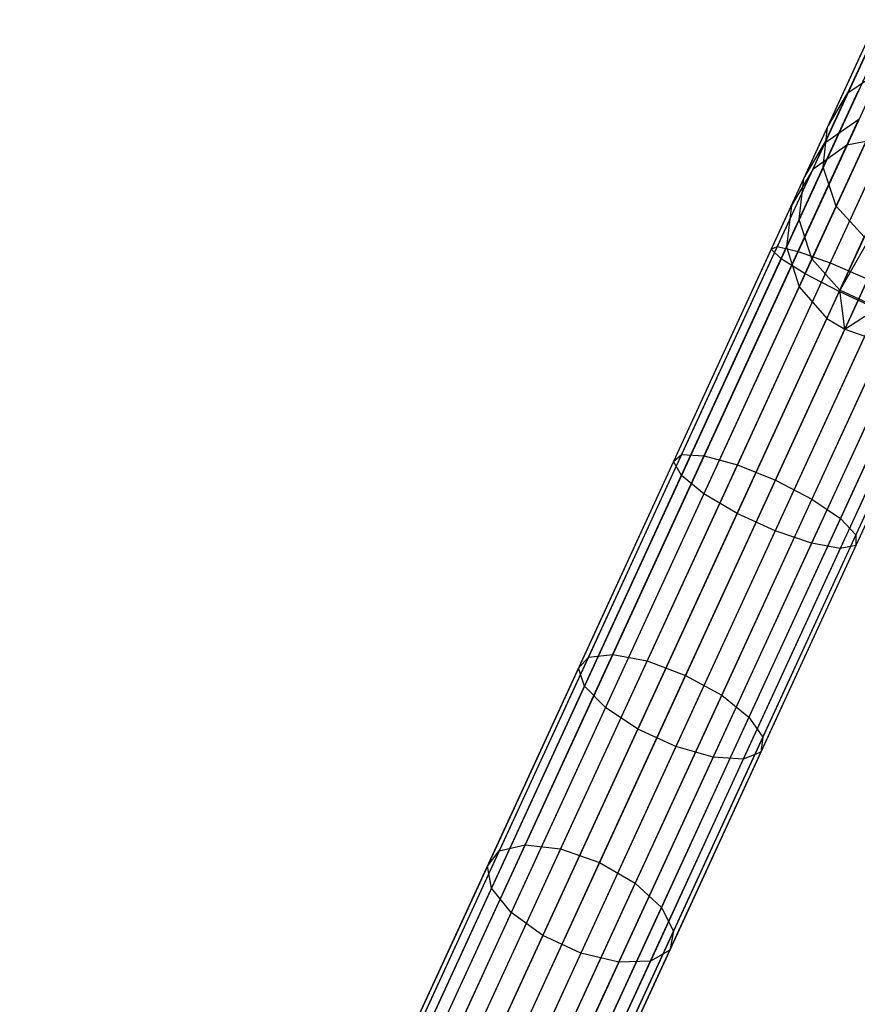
# Model space of a CAD drawing. Extents: x -102 to 102, y -101 to 102.
# Tile 7 of 256: x -43 to -35, y -82 to -73. Entities that reach past the tile are written whole.
import ezdxf

# ---------------------------------------------------------------- set-up
doc = ezdxf.new("R2010")
doc.units = 0
doc.header["$LTSCALE"] = 25.4
doc.layers.get('0').update_dxf_attribs({"linetype": 'CONTINUOUS'})

# ---------------------------------------------------------------- blocks, each defined once
blk = doc.blocks.new('NL2500011659_STL')
at = {"color": 0}
for p, q in [((-34.8039, -73.4498, -293.3329), (-34.4707, -72.7256, -295.4607)), ((-34.8039, -73.4498, -293.3329), (-34.4707, -72.7256, -295.4607)), ((-34.5816, -72.8627, -7.3955), (-35.5641, -74.9981, -7.5334)), ((-34.5816, -72.8627, -7.3955), (-35.5641, -74.9981, -7.5334)), ((-34.5422, -72.8809, -7.809), (-35.5044, -74.9724, -7.9441)), ((-34.5422, -72.8809, -7.809), (-35.5044, -74.9724, -7.9441)), ((-34.4649, -72.9164, -7), (-35.4667, -75.0938, -7.1406)), ((-34.4649, -72.9164, -7), (-35.4667, -75.0938, -7.1406)), ((-34.3533, -72.9678, -8.1691), (-35.2979, -75.021, -8.3017)), ((-34.3533, -72.9678, -8.1691), (-35.2979, -75.021, -8.3017)), ((-34.2121, -73.0327, -6.691), (-35.229, -75.243, -6.8337)), ((-34.2121, -73.0327, -6.691), (-35.229, -75.243, -6.8337)), ((-35.0085, -73.7905, -293.4554), (-34.6683, -73.051, -295.6279)), ((-35.0085, -73.7905, -293.4554), (-34.6683, -73.051, -295.6279)), ((-34.0477, -73.1084, -8.4135), (-34.9804, -75.1357, -8.5444)), ((-34.0477, -73.1084, -8.4135), (-34.9804, -75.1357, -8.5444)), ((-33.867, -73.1915, -6.5218), (-34.8922, -75.4197, -6.6657)), ((-33.867, -73.1915, -6.5218), (-34.8922, -75.4197, -6.6657)), ((-34.8039, -73.4498, -293.3329), (-34.4713, -73.2243, -293.2262)), ((-34.8039, -73.4498, -293.3329), (-34.4713, -73.2243, -293.2262)), ((-33.6782, -73.2784, -6.5), (-34.8922, -75.4197, -6.6657)), ((-33.6782, -73.2784, -6.5), (-34.8922, -75.4197, -6.6657)), ((-35.0496, -74.1873, -293.5725), (-34.7027, -73.4334, -295.7878)), ((-35.0496, -74.1873, -293.5725), (-34.7027, -73.4334, -295.7878)), ((-35.0324, -73.9465, -291.1274), (-34.8039, -73.4498, -293.3329)), ((-35.0324, -73.9465, -291.1274), (-34.8039, -73.4498, -293.3329)), ((-35.0085, -73.7905, -293.4554), (-34.8039, -73.4498, -293.3329)), ((-35.0085, -73.7905, -293.4554), (-34.8039, -73.4498, -293.3329)), ((-35.0324, -73.9465, -291.1274), (-34.6956, -73.7119, -291.061)), ((-35.0324, -73.9465, -291.1274), (-34.6956, -73.7119, -291.061)), ((-34.8142, -73.9696, -288.8484), (-34.6956, -73.7119, -291.061)), ((-34.8142, -73.9696, -288.8484), (-34.6956, -73.7119, -291.061)), ((-35.2418, -74.2976, -291.2036), (-35.0085, -73.7905, -293.4554)), ((-35.2418, -74.2976, -291.2036), (-35.0085, -73.7905, -293.4554)), ((-35.0496, -74.1873, -293.5725), (-35.0085, -73.7905, -293.4554)), ((-35.0496, -74.1873, -293.5725), (-35.0085, -73.7905, -293.4554)), ((-34.9202, -74.5718, -293.6641), (-34.5681, -73.8064, -295.9127)), ((-34.9202, -74.5718, -293.6641), (-34.5681, -73.8064, -295.9127)), ((-42.0056, -90.4055, -28.8314), (-34.4067, -73.8887, -288.8314)), ((-42.0056, -90.4055, -28.8314), (-34.4067, -73.8887, -288.8314)), ((-35.2418, -74.2976, -291.2036), (-35.0324, -73.9465, -291.1274)), ((-35.2418, -74.2976, -291.2036), (-35.0324, -73.9465, -291.1274)), ((-35.1532, -74.2091, -288.8736), (-35.0324, -73.9465, -291.1274)), ((-35.1532, -74.2091, -288.8736), (-35.0324, -73.9465, -291.1274)), ((-34.4067, -73.8887, -288.8314), (-34.8142, -73.9696, -288.8484)), ((-34.4067, -73.8887, -288.8314), (-34.8142, -73.9696, -288.8484)), ((-42.4131, -90.4864, -28.8485), (-34.8142, -73.9696, -288.8484)), ((-42.4131, -90.4864, -28.8485), (-34.8142, -73.9696, -288.8484)), ((-41.6001, -90.4972, -28.8254), (-34.0011, -73.9804, -288.8254)), ((-41.6001, -90.4972, -28.8254), (-34.0011, -73.9804, -288.8254)), ((-34.8142, -73.9696, -288.8484), (-35.1532, -74.2091, -288.8736)), ((-34.8142, -73.9696, -288.8484), (-35.1532, -74.2091, -288.8736)), ((-42.7522, -90.7259, -28.8736), (-35.1532, -74.2091, -288.8736)), ((-42.7522, -90.7259, -28.8736), (-35.1532, -74.2091, -288.8736)), ((-41.2666, -90.7455, -28.8314), (-33.6677, -74.2287, -288.8314)), ((-41.2666, -90.7455, -28.8314), (-33.6677, -74.2287, -288.8314)), ((-35.1532, -74.2091, -288.8736), (-35.3651, -74.5657, -288.9024)), ((-35.1532, -74.2091, -288.8736), (-35.3651, -74.5657, -288.9024)), ((-35.2875, -74.7044, -291.2764), (-35.0496, -74.1873, -293.5725)), ((-35.2875, -74.7044, -291.2764), (-35.0496, -74.1873, -293.5725)), ((-34.9202, -74.5718, -293.6641), (-35.0496, -74.1873, -293.5725)), ((-34.9202, -74.5718, -293.6641), (-35.0496, -74.1873, -293.5725)), ((-35.3651, -74.5657, -288.9024), (-35.2418, -74.2976, -291.2036)), ((-35.3651, -74.5657, -288.9024), (-35.2418, -74.2976, -291.2036)), ((-35.2875, -74.7044, -291.2764), (-35.2418, -74.2976, -291.2036)), ((-35.2875, -74.7044, -291.2764), (-35.2418, -74.2976, -291.2036)), ((-42.9641, -91.0825, -28.9024), (-35.3651, -74.5657, -288.9024)), ((-42.9641, -91.0825, -28.9024), (-35.3651, -74.5657, -288.9024)), ((-41.0629, -91.1076, -28.8485), (-33.464, -74.5908, -288.8484)), ((-41.0629, -91.1076, -28.8485), (-33.464, -74.5908, -288.8484)), ((-35.3651, -74.5657, -288.9024), (-35.4133, -74.9778, -288.93)), ((-35.3651, -74.5657, -288.9024), (-35.4133, -74.9778, -288.93)), ((-35.1617, -75.0967, -291.3333), (-34.9202, -74.5718, -293.6641)), ((-35.1617, -75.0967, -291.3333), (-34.9202, -74.5718, -293.6641)), ((-34.6426, -74.8773, -293.7142), (-34.9202, -74.5718, -293.6641)), ((-34.6426, -74.8773, -293.7142), (-34.9202, -74.5718, -293.6641)), ((-35.4133, -74.9778, -288.93), (-35.2875, -74.7044, -291.2764)), ((-35.4133, -74.9778, -288.93), (-35.2875, -74.7044, -291.2764)), ((-35.1617, -75.0967, -291.3333), (-35.2875, -74.7044, -291.2764)), ((-35.1617, -75.0967, -291.3333), (-35.2875, -74.7044, -291.2764)), ((-34.8861, -75.4065, -291.3645), (-34.6426, -74.8773, -293.7142)), ((-34.8861, -75.4065, -291.3645), (-34.6426, -74.8773, -293.7142)), ((-43.0122, -91.4946, -28.93), (-35.4133, -74.9778, -288.93)), ((-43.0122, -91.4946, -28.93), (-35.4133, -74.9778, -288.93)), ((-41.0242, -91.5209, -28.8736), (-33.4252, -75.0041, -288.8736)), ((-41.0242, -91.5209, -28.8736), (-33.4252, -75.0041, -288.8736)), ((-35.5641, -74.9981, -7.5334), (-36.5331, -77.1043, -7.9451)), ((-35.5641, -74.9981, -7.5334), (-36.5331, -77.1043, -7.9451)), ((-35.5044, -74.9724, -7.9441), (-36.4534, -77.0352, -8.3474)), ((-35.5044, -74.9724, -7.9441), (-36.4534, -77.0352, -8.3474)), ((-35.2979, -75.021, -8.3017), (-36.2296, -77.0461, -8.6976)), ((-35.2979, -75.021, -8.3017), (-36.2296, -77.0461, -8.6976)), ((-35.5641, -74.9981, -7.5334), (-35.5044, -74.9724, -7.9441)), ((-35.5641, -74.9981, -7.5334), (-35.5044, -74.9724, -7.9441)), ((-35.4667, -75.0938, -7.1406), (-35.5641, -74.9981, -7.5334)), ((-35.4667, -75.0938, -7.1406), (-35.5641, -74.9981, -7.5334)), ((-35.5044, -74.9724, -7.9441), (-35.2979, -75.021, -8.3017)), ((-35.5044, -74.9724, -7.9441), (-35.2979, -75.021, -8.3017)), ((-35.4133, -74.9778, -288.93), (-35.2894, -75.3741, -288.9516)), ((-35.4133, -74.9778, -288.93), (-35.2894, -75.3741, -288.9516)), ((-35.2979, -75.021, -8.3017), (-34.9804, -75.1357, -8.5444)), ((-35.2979, -75.021, -8.3017), (-34.9804, -75.1357, -8.5444)), ((-35.4667, -75.0938, -7.1406), (-36.4547, -77.2414, -7.5605)), ((-35.4667, -75.0938, -7.1406), (-36.4547, -77.2414, -7.5605)), ((-35.229, -75.243, -6.8337), (-35.4667, -75.0938, -7.1406)), ((-35.229, -75.243, -6.8337), (-35.4667, -75.0938, -7.1406)), ((-35.2894, -75.3741, -288.9516), (-35.1617, -75.0967, -291.3333)), ((-35.2894, -75.3741, -288.9516), (-35.1617, -75.0967, -291.3333)), ((-34.8861, -75.4065, -291.3645), (-35.1617, -75.0967, -291.3333)), ((-34.8861, -75.4065, -291.3645), (-35.1617, -75.0967, -291.3333)), ((-34.9804, -75.1357, -8.5444), (-35.9003, -77.1352, -8.9354)), ((-34.9804, -75.1357, -8.5444), (-35.9003, -77.1352, -8.9354)), ((-34.9804, -75.1357, -8.5444), (-34.6066, -75.2965, -8.6303)), ((-34.9804, -75.1357, -8.5444), (-34.6066, -75.2965, -8.6303)), ((-35.229, -75.243, -6.8337), (-36.2319, -77.4229, -7.2599)), ((-35.229, -75.243, -6.8337), (-36.2319, -77.4229, -7.2599)), ((-35.5224, -77.2869, -9.0195), (-34.6066, -75.2965, -8.6303)), ((-35.5224, -77.2869, -9.0195), (-34.6066, -75.2965, -8.6303)), ((-34.8922, -75.4197, -6.6657), (-35.229, -75.243, -6.8337)), ((-34.8922, -75.4197, -6.6657), (-35.229, -75.243, -6.8337)), ((-42.8883, -91.8909, -28.9515), (-35.2894, -75.3741, -288.9516)), ((-42.8883, -91.8909, -28.9515), (-35.2894, -75.3741, -288.9516)), ((-41.1571, -91.9138, -28.9024), (-33.5582, -75.397, -288.9024)), ((-41.1571, -91.9138, -28.9024), (-33.5582, -75.397, -288.9024)), ((-35.2894, -75.3741, -288.9516), (-35.0148, -75.6862, -288.9633)), ((-35.2894, -75.3741, -288.9516), (-35.0148, -75.6862, -288.9633)), ((-35.0148, -75.6862, -288.9633), (-34.8861, -75.4065, -291.3645)), ((-35.0148, -75.6862, -288.9633), (-34.8861, -75.4065, -291.3645)), ((-34.5083, -75.5803, -291.3645), (-34.8861, -75.4065, -291.3645)), ((-34.835, -75.7929, -288.9649), (-34.8861, -75.4065, -291.3645)), ((-34.5083, -75.5803, -291.3645), (-34.8861, -75.4065, -291.3645)), ((-34.835, -75.7929, -288.9649), (-34.8861, -75.4065, -291.3645)), ((-34.8922, -75.4197, -6.6657), (-35.9033, -77.6174, -7.0954)), ((-34.8922, -75.4197, -6.6657), (-35.9033, -77.6174, -7.0954)), ((-34.2413, -75.4757, -8.5444), (-35.1613, -77.4752, -8.9354)), ((-34.2413, -75.4757, -8.5444), (-35.1613, -77.4752, -8.9354)), ((-34.5144, -75.5935, -6.6657), (-34.8922, -75.4197, -6.6657)), ((-34.5144, -75.5935, -6.6657), (-34.8922, -75.4197, -6.6657)), ((-34.5144, -75.5935, -6.6657), (-35.5255, -77.7912, -7.0954)), ((-34.5144, -75.5935, -6.6657), (-35.5255, -77.7912, -7.0954)), ((-34.835, -75.7929, -288.9649), (-34.5083, -75.5803, -291.3645)), ((-34.835, -75.7929, -288.9649), (-34.5083, -75.5803, -291.3645)), ((-42.6137, -92.203, -28.9634), (-35.0148, -75.6862, -288.9633)), ((-42.6137, -92.203, -28.9634), (-35.0148, -75.6862, -288.9633)), ((-41.4387, -92.2185, -28.93), (-33.8398, -75.7017, -288.93)), ((-41.4387, -92.2185, -28.93), (-33.8398, -75.7017, -288.93)), ((-35.0148, -75.6862, -288.9633), (-34.835, -75.7929, -288.9649)), ((-35.0148, -75.6862, -288.9633), (-34.835, -75.7929, -288.9649)), ((-33.9477, -75.6422, -8.3017), (-34.8794, -77.6673, -8.6976)), ((-33.9477, -75.6422, -8.3017), (-34.8794, -77.6673, -8.6976)), ((-42.4339, -92.3097, -28.9649), (-34.835, -75.7929, -288.9649)), ((-42.4339, -92.3097, -28.9649), (-34.835, -75.7929, -288.9649)), ((-34.161, -75.7343, -6.8337), (-35.164, -77.9142, -7.2599)), ((-34.161, -75.7343, -6.8337), (-35.164, -77.9142, -7.2599)), ((-34.835, -75.7929, -288.9649), (-34.637, -75.86, -288.9633)), ((-34.835, -75.7929, -288.9649), (-34.637, -75.86, -288.9633)), ((-33.7764, -75.7674, -7.9441), (-34.7254, -77.8302, -8.3474)), ((-33.7764, -75.7674, -7.9441), (-34.7254, -77.8302, -8.3474)), ((-42.2359, -92.3768, -28.9634), (-34.637, -75.86, -288.9633)), ((-42.2359, -92.3768, -28.9634), (-34.637, -75.86, -288.9633)), ((-41.8203, -92.3823, -28.9515), (-34.2214, -75.8655, -288.9516)), ((-41.8203, -92.3823, -28.9515), (-34.2214, -75.8655, -288.9516)), ((-33.8932, -75.8178, -7.1406), (-34.8812, -77.9653, -7.5605)), ((-33.8932, -75.8178, -7.1406), (-34.8812, -77.9653, -7.5605)), ((-33.7571, -75.8295, -7.5334), (-34.7261, -77.9356, -7.9451)), ((-33.7571, -75.8295, -7.5334), (-34.7261, -77.9356, -7.9451)), ((-36.4534, -77.0352, -8.3474), (-37.3763, -79.041, -9.0134)), ((-36.4534, -77.0352, -8.3474), (-37.3763, -79.041, -9.0134)), ((-36.2296, -77.0461, -8.6976), (-37.1356, -79.0153, -9.3515)), ((-36.2296, -77.0461, -8.6976), (-37.1356, -79.0153, -9.3515)), ((-36.5331, -77.1043, -7.9451), (-36.4534, -77.0352, -8.3474)), ((-36.5331, -77.1043, -7.9451), (-36.4534, -77.0352, -8.3474)), ((-36.4534, -77.0352, -8.3474), (-36.2296, -77.0461, -8.6976)), ((-36.4534, -77.0352, -8.3474), (-36.2296, -77.0461, -8.6976)), ((-36.2296, -77.0461, -8.6976), (-35.9003, -77.1352, -8.9354)), ((-36.2296, -77.0461, -8.6976), (-35.9003, -77.1352, -8.9354)), ((-36.5331, -77.1043, -7.9451), (-37.4753, -79.1522, -8.6251)), ((-36.5331, -77.1043, -7.9451), (-37.4753, -79.1522, -8.6251)), ((-35.9003, -77.1352, -8.9354), (-36.7948, -79.0794, -9.5809)), ((-35.9003, -77.1352, -8.9354), (-36.7948, -79.0794, -9.5809)), ((-36.4547, -77.2414, -7.5605), (-36.5331, -77.1043, -7.9451)), ((-36.4547, -77.2414, -7.5605), (-36.5331, -77.1043, -7.9451)), ((-35.9003, -77.1352, -8.9354), (-35.5224, -77.2869, -9.0195)), ((-35.9003, -77.1352, -8.9354), (-35.5224, -77.2869, -9.0195)), ((-36.4547, -77.2414, -7.5605), (-37.4155, -79.3297, -8.2538)), ((-36.4547, -77.2414, -7.5605), (-37.4155, -79.3297, -8.2538)), ((-36.2319, -77.4229, -7.2599), (-36.4547, -77.2414, -7.5605)), ((-36.2319, -77.4229, -7.2599), (-36.4547, -77.2414, -7.5605)), ((-36.4128, -79.2224, -9.6621), (-35.5224, -77.2869, -9.0195)), ((-36.4128, -79.2224, -9.6621), (-35.5224, -77.2869, -9.0195)), ((-35.5224, -77.2869, -9.0195), (-35.1613, -77.4752, -8.9354)), ((-35.5224, -77.2869, -9.0195), (-35.1613, -77.4752, -8.9354)), ((-36.2319, -77.4229, -7.2599), (-37.2072, -79.5426, -7.9637)), ((-36.2319, -77.4229, -7.2599), (-37.2072, -79.5426, -7.9637)), ((-35.9033, -77.6174, -7.0954), (-36.2319, -77.4229, -7.2599)), ((-35.9033, -77.6174, -7.0954), (-36.2319, -77.4229, -7.2599)), ((-35.1613, -77.4752, -8.9354), (-36.0558, -79.4194, -9.5809)), ((-35.1613, -77.4752, -8.9354), (-36.0558, -79.4194, -9.5809)), ((-35.1613, -77.4752, -8.9354), (-34.8794, -77.6673, -8.6976)), ((-35.1613, -77.4752, -8.9354), (-34.8794, -77.6673, -8.6976)), ((-35.9033, -77.6174, -7.0954), (-36.8864, -79.7543, -7.805)), ((-35.9033, -77.6174, -7.0954), (-36.8864, -79.7543, -7.805)), ((-35.5255, -77.7912, -7.0954), (-35.9033, -77.6174, -7.0954)), ((-35.5255, -77.7912, -7.0954), (-35.9033, -77.6174, -7.0954)), ((-34.8794, -77.6673, -8.6976), (-35.7853, -79.6365, -9.3515)), ((-34.8794, -77.6673, -8.6976), (-35.7853, -79.6365, -9.3515)), ((-34.8794, -77.6673, -8.6976), (-34.7254, -77.8302, -8.3474)), ((-34.8794, -77.6673, -8.6976), (-34.7254, -77.8302, -8.3474)), ((-35.5255, -77.7912, -7.0954), (-36.5086, -79.9281, -7.805)), ((-35.5255, -77.7912, -7.0954), (-36.5086, -79.9281, -7.805)), ((-34.7254, -77.8302, -8.3474), (-35.6483, -79.836, -9.0134)), ((-34.7254, -77.8302, -8.3474), (-35.6483, -79.836, -9.0134)), ((-35.164, -77.9142, -7.2599), (-35.5255, -77.7912, -7.0954)), ((-35.164, -77.9142, -7.2599), (-35.5255, -77.7912, -7.0954)), ((-34.7254, -77.8302, -8.3474), (-34.7261, -77.9356, -7.9451)), ((-34.7254, -77.8302, -8.3474), (-34.7261, -77.9356, -7.9451)), ((-35.164, -77.9142, -7.2599), (-36.1392, -80.034, -7.9637)), ((-35.164, -77.9142, -7.2599), (-36.1392, -80.034, -7.9637)), ((-34.7261, -77.9356, -7.9451), (-35.6683, -79.9836, -8.6251)), ((-34.7261, -77.9356, -7.9451), (-35.6683, -79.9836, -8.6251)), ((-34.8812, -77.9653, -7.5605), (-35.164, -77.9142, -7.2599)), ((-34.8812, -77.9653, -7.5605), (-35.164, -77.9142, -7.2599)), ((-34.7261, -77.9356, -7.9451), (-34.8812, -77.9653, -7.5605)), ((-34.7261, -77.9356, -7.9451), (-34.8812, -77.9653, -7.5605)), ((-34.8812, -77.9653, -7.5605), (-35.842, -80.0536, -8.2538)), ((-34.8812, -77.9653, -7.5605), (-35.842, -80.0536, -8.2538)), ((-37.1356, -79.0153, -9.3515), (-38.0033, -80.9015, -10.2542)), ((-37.1356, -79.0153, -9.3515), (-38.0033, -80.9015, -10.2542)), ((-37.3763, -79.041, -9.0134), (-37.1356, -79.0153, -9.3515)), ((-37.3763, -79.041, -9.0134), (-37.1356, -79.0153, -9.3515)), ((-37.1356, -79.0153, -9.3515), (-36.7948, -79.0794, -9.5809)), ((-37.1356, -79.0153, -9.3515), (-36.7948, -79.0794, -9.5809)), ((-37.3763, -79.041, -9.0134), (-38.2602, -80.9623, -9.933)), ((-37.3763, -79.041, -9.0134), (-38.2602, -80.9623, -9.933)), ((-36.7948, -79.0794, -9.5809), (-37.6516, -80.9417, -10.4723)), ((-36.7948, -79.0794, -9.5809), (-37.6516, -80.9417, -10.4723)), ((-37.4753, -79.1522, -8.6251), (-37.3763, -79.041, -9.0134)), ((-37.4753, -79.1522, -8.6251), (-37.3763, -79.041, -9.0134)), ((-36.7948, -79.0794, -9.5809), (-36.4128, -79.2224, -9.6621)), ((-36.7948, -79.0794, -9.5809), (-36.4128, -79.2224, -9.6621)), ((-37.4753, -79.1522, -8.6251), (-38.3778, -81.1139, -9.564)), ((-37.4753, -79.1522, -8.6251), (-38.3778, -81.1139, -9.564)), ((-37.4155, -79.3297, -8.2538), (-37.4753, -79.1522, -8.6251)), ((-37.4155, -79.3297, -8.2538), (-37.4753, -79.1522, -8.6251)), ((-37.2657, -81.0763, -10.5494), (-36.4128, -79.2224, -9.6621)), ((-37.2657, -81.0763, -10.5494), (-36.4128, -79.2224, -9.6621)), ((-36.4128, -79.2224, -9.6621), (-36.0558, -79.4194, -9.5809)), ((-36.4128, -79.2224, -9.6621), (-36.0558, -79.4194, -9.5809)), ((-37.4155, -79.3297, -8.2538), (-38.3357, -81.3299, -9.2112)), ((-37.4155, -79.3297, -8.2538), (-38.3357, -81.3299, -9.2112)), ((-37.2072, -79.5426, -7.9637), (-37.4155, -79.3297, -8.2538)), ((-37.2072, -79.5426, -7.9637), (-37.4155, -79.3297, -8.2538)), ((-36.0558, -79.4194, -9.5809), (-36.9126, -81.2817, -10.4723)), ((-36.0558, -79.4194, -9.5809), (-36.9126, -81.2817, -10.4723)), ((-36.0558, -79.4194, -9.5809), (-35.7853, -79.6365, -9.3515)), ((-36.0558, -79.4194, -9.5809), (-35.7853, -79.6365, -9.3515)), ((-37.2072, -79.5426, -7.9637), (-38.1413, -81.573, -8.9355)), ((-37.2072, -79.5426, -7.9637), (-38.1413, -81.573, -8.9355)), ((-36.8864, -79.7543, -7.805), (-37.2072, -79.5426, -7.9637)), ((-36.8864, -79.7543, -7.805), (-37.2072, -79.5426, -7.9637)), ((-35.7853, -79.6365, -9.3515), (-36.6531, -81.5227, -10.2542)), ((-35.7853, -79.6365, -9.3515), (-36.6531, -81.5227, -10.2542)), ((-35.7853, -79.6365, -9.3515), (-35.6483, -79.836, -9.0134)), ((-35.7853, -79.6365, -9.3515), (-35.6483, -79.836, -9.0134)), ((-36.8864, -79.7543, -7.805), (-37.8281, -81.8012, -8.7846)), ((-36.8864, -79.7543, -7.805), (-37.8281, -81.8012, -8.7846)), ((-36.5086, -79.9281, -7.805), (-36.8864, -79.7543, -7.805)), ((-36.5086, -79.9281, -7.805), (-36.8864, -79.7543, -7.805)), ((-35.6483, -79.836, -9.0134), (-36.5322, -81.7574, -9.933)), ((-35.6483, -79.836, -9.0134), (-36.5322, -81.7574, -9.933)), ((-35.6483, -79.836, -9.0134), (-35.6683, -79.9836, -8.6251)), ((-35.6483, -79.836, -9.0134), (-35.6683, -79.9836, -8.6251)), ((-36.5086, -79.9281, -7.805), (-37.4504, -81.975, -8.7846)), ((-36.5086, -79.9281, -7.805), (-37.4504, -81.975, -8.7846)), ((-35.6683, -79.9836, -8.6251), (-36.5708, -81.9453, -9.564)), ((-35.6683, -79.9836, -8.6251), (-36.5708, -81.9453, -9.564)), ((-36.1392, -80.034, -7.9637), (-36.5086, -79.9281, -7.805)), ((-36.1392, -80.034, -7.9637), (-36.5086, -79.9281, -7.805)), ((-35.6683, -79.9836, -8.6251), (-35.842, -80.0536, -8.2538)), ((-35.6683, -79.9836, -8.6251), (-35.842, -80.0536, -8.2538)), ((-36.1392, -80.034, -7.9637), (-37.0733, -82.0644, -8.9355)), ((-36.1392, -80.034, -7.9637), (-37.0733, -82.0644, -8.9355)), ((-35.842, -80.0536, -8.2538), (-36.7622, -82.0538, -9.2112)), ((-35.842, -80.0536, -8.2538), (-36.7622, -82.0538, -9.2112)), ((-35.842, -80.0536, -8.2538), (-36.1392, -80.034, -7.9637)), ((-35.842, -80.0536, -8.2538), (-36.1392, -80.034, -7.9637)), ((-38.2602, -80.9623, -9.933), (-39.0932, -82.7728, -11.0935)), ((-38.2602, -80.9623, -9.933), (-39.0932, -82.7728, -11.0935)), ((-38.0033, -80.9015, -10.2542), (-38.8211, -82.6788, -11.3936)), ((-38.0033, -80.9015, -10.2542), (-38.8211, -82.6788, -11.3936)), ((-37.6516, -80.9417, -10.4723), (-38.459, -82.6966, -11.5972)), ((-37.6516, -80.9417, -10.4723), (-38.459, -82.6966, -11.5972)), ((-38.3778, -81.1139, -9.564), (-38.2602, -80.9623, -9.933)), ((-38.3778, -81.1139, -9.564), (-38.2602, -80.9623, -9.933)), ((-38.2602, -80.9623, -9.933), (-38.0033, -80.9015, -10.2542)), ((-38.2602, -80.9623, -9.933), (-38.0033, -80.9015, -10.2542)), ((-38.0033, -80.9015, -10.2542), (-37.6516, -80.9417, -10.4723)), ((-38.0033, -80.9015, -10.2542), (-37.6516, -80.9417, -10.4723)), ((-37.6516, -80.9417, -10.4723), (-37.2657, -81.0763, -10.5494)), ((-37.6516, -80.9417, -10.4723), (-37.2657, -81.0763, -10.5494)), ((-38.3778, -81.1139, -9.564), (-39.2282, -82.9624, -10.749)), ((-38.3778, -81.1139, -9.564), (-39.2282, -82.9624, -10.749)), ((-38.3357, -81.3299, -9.2112), (-38.3778, -81.1139, -9.564)), ((-38.3357, -81.3299, -9.2112), (-38.3778, -81.1139, -9.564)), ((-38.0695, -82.8232, -11.6692), (-37.2657, -81.0763, -10.5494)), ((-38.0695, -82.8232, -11.6692), (-37.2657, -81.0763, -10.5494)), ((-37.2657, -81.0763, -10.5494), (-36.9126, -81.2817, -10.4723)), ((-37.2657, -81.0763, -10.5494), (-36.9126, -81.2817, -10.4723)), ((-38.3357, -81.3299, -9.2112), (-39.2029, -83.2148, -10.4195)), ((-38.3357, -81.3299, -9.2112), (-39.2029, -83.2148, -10.4195)), ((-38.1413, -81.573, -8.9355), (-38.3357, -81.3299, -9.2112)), ((-38.1413, -81.573, -8.9355), (-38.3357, -81.3299, -9.2112)), ((-36.9126, -81.2817, -10.4723), (-37.7199, -83.0366, -11.5972)), ((-36.9126, -81.2817, -10.4723), (-37.7199, -83.0366, -11.5972)), ((-36.9126, -81.2817, -10.4723), (-36.6531, -81.5227, -10.2542)), ((-36.9126, -81.2817, -10.4723), (-36.6531, -81.5227, -10.2542)), ((-36.6531, -81.5227, -10.2542), (-37.4708, -83.3, -11.3936)), ((-36.6531, -81.5227, -10.2542), (-37.4708, -83.3, -11.3936)), ((-36.6531, -81.5227, -10.2542), (-36.5322, -81.7574, -9.933)), ((-36.6531, -81.5227, -10.2542), (-36.5322, -81.7574, -9.933)), ((-38.1413, -81.573, -8.9355), (-39.0216, -83.4863, -10.162)), ((-38.1413, -81.573, -8.9355), (-39.0216, -83.4863, -10.162)), ((-37.8281, -81.8012, -8.7846), (-38.1413, -81.573, -8.9355)), ((-37.8281, -81.8012, -8.7846), (-38.1413, -81.573, -8.9355)), ((-36.5322, -81.7574, -9.933), (-37.3652, -83.5678, -11.0935)), ((-36.5322, -81.7574, -9.933), (-37.3652, -83.5678, -11.0935)), ((-36.5322, -81.7574, -9.933), (-36.5708, -81.9453, -9.564)), ((-36.5322, -81.7574, -9.933), (-36.5708, -81.9453, -9.564)), ((-37.8281, -81.8012, -8.7846), (-38.7155, -83.73, -10.0211)), ((-37.8281, -81.8012, -8.7846), (-38.7155, -83.73, -10.0211)), ((-37.4504, -81.975, -8.7846), (-37.8281, -81.8012, -8.7846)), ((-37.4504, -81.975, -8.7846), (-37.8281, -81.8012, -8.7846)), ((-36.5708, -81.9453, -9.564), (-37.4213, -83.7937, -10.749)), ((-36.5708, -81.9453, -9.564), (-37.4213, -83.7937, -10.749)), ((-36.5708, -81.9453, -9.564), (-36.7622, -82.0538, -9.2112)), ((-36.5708, -81.9453, -9.564), (-36.7622, -82.0538, -9.2112)), ((-37.4504, -81.975, -8.7846), (-38.3378, -83.9038, -10.0211)), ((-37.4504, -81.975, -8.7846), (-38.3378, -83.9038, -10.0211)), ((-37.0733, -82.0644, -8.9355), (-37.4504, -81.975, -8.7846)), ((-37.0733, -82.0644, -8.9355), (-37.4504, -81.975, -8.7846)), ((-37.0733, -82.0644, -8.9355), (-37.9536, -83.9777, -10.162)), ((-37.0733, -82.0644, -8.9355), (-37.9536, -83.9777, -10.162)), ((-36.7622, -82.0538, -9.2112), (-37.6294, -83.9387, -10.4195)), ((-36.7622, -82.0538, -9.2112), (-37.6294, -83.9387, -10.4195)), ((-36.7622, -82.0538, -9.2112), (-37.0733, -82.0644, -8.9355)), ((-36.7622, -82.0538, -9.2112), (-37.0733, -82.0644, -8.9355))]:
    blk.add_line(p, q, dxfattribs=at)

msp = doc.modelspace()

# ---------------------------------------------------------------- block references
at = {"color": 0}
msp.add_blockref('NL2500011659_STL', (0, 0), dxfattribs=at)

doc.saveas('drawing.dxf')
